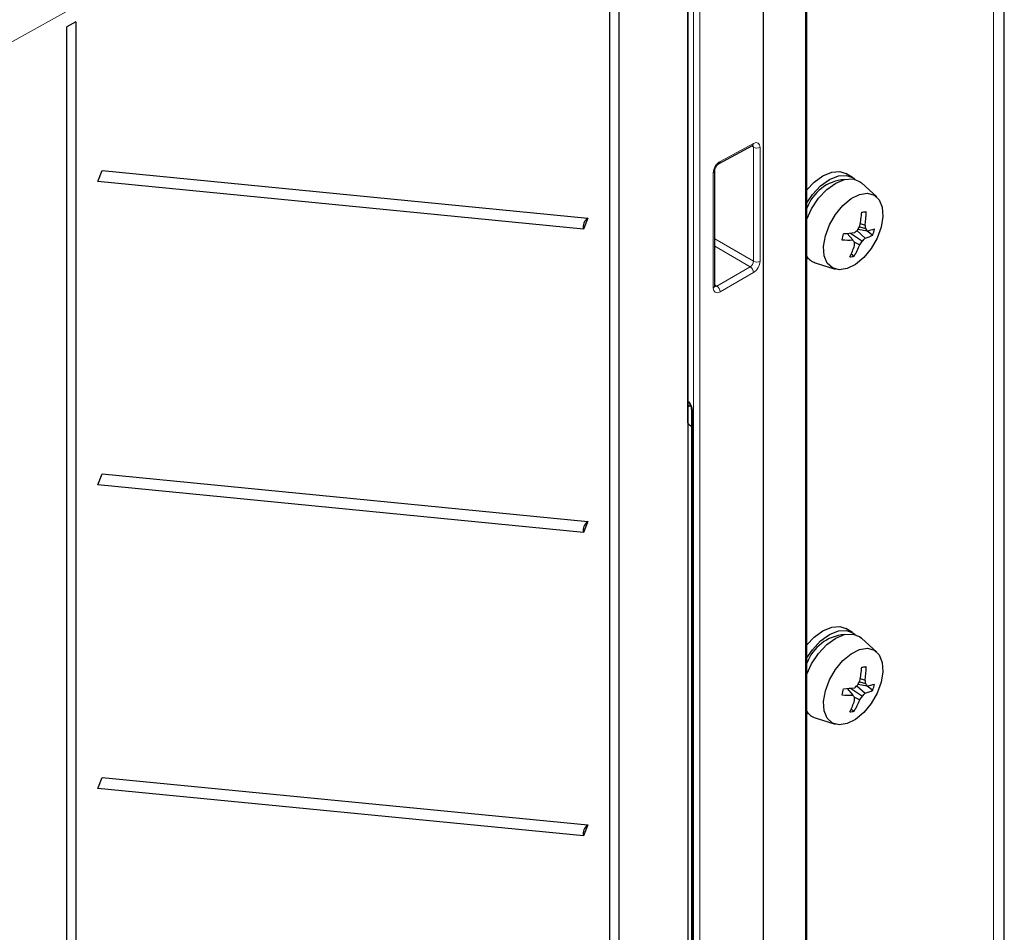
# Paper-space layout 'Blatt2' of a CAD drawing. Header units: millimetres. Extents: x 5 to 418, y 2 to 292.
# Tile 50 of 66: x 138 to 180, y 156 to 195. Entities that reach past the tile are written whole.
import ezdxf

# ---------------------------------------------------------------- set-up
doc = ezdxf.new("R2010")
doc.units = ezdxf.units.MM

psp = doc.layouts.new('Blatt2')

# ---------------------------------------------------------------- linework, layer by layer
at = {"color": 7, "linetype": 'Continuous', "lineweight": 25}
for p, q in [((180.444, 117.475), (180.444, 228.524)), ((171.94, 110.636), (171.94, 219.072)), ((170.076, 109.474), (170.076, 217.911)), ((166.818, 177.723), (166.818, 216.354)), ((166.818, 216.028), (166.818, 112.828)), ((163.845, 208.662), (163.845, 117.209)), ((163.465, 116.997), (163.465, 208.449)), ((140.469, 194.986), (140.088, 194.774)), ((140.088, 111.16), (140.088, 194.774)), ((140.469, 194.986), (140.469, 111.372)), ((168.163, 188.882), (169.602, 189.656)), ((141.419, 188.105), (141.606, 188.577)), ((141.606, 188.577), (162.515, 186.527)), ((167.976, 183.606), (167.976, 188.568)), ((173.904, 188.287), (173.621, 188.45)), ((162.328, 186.055), (141.419, 188.105)), ((174.952, 187.444), (174.289, 188.046)), ((162.515, 186.527), (162.328, 186.055)), ((174.204, 186.156), (174.478, 186.084)), ((174.245, 186.306), (174.453, 186.231)), ((173.677, 185.873), (173.923, 185.591)), ((173.817, 185.886), (174.333, 185.543)), ((174.098, 185.994), (174.454, 185.672)), ((174.15, 186.059), (174.538, 185.987)), ((174.541, 185.988), (174.785, 185.803)), ((173.972, 185.516), (174.227, 185.388)), ((173.852, 184.988), (173.98, 184.891)), ((172.305, 184.609), (173.158, 184.337)), ((166.906, 178.587), (166.818, 178.638)), ((166.865, 178.611), (166.818, 178.638)), ((166.865, 178.611), (166.888, 178.598)), ((166.977, 178.208), (166.977, 146.319)), ((166.977, 177.564), (166.859, 177.632)), ((141.419, 175.041), (141.606, 175.513)), ((141.606, 175.513), (162.515, 173.462)), ((162.328, 172.99), (141.419, 175.041)), ((162.515, 173.462), (162.328, 172.99)), ((173.904, 168.69), (173.621, 168.853)), ((174.952, 167.847), (174.289, 168.45)), ((174.245, 166.709), (174.453, 166.634)), ((173.677, 166.276), (173.923, 165.994)), ((173.817, 166.289), (174.333, 165.946)), ((174.098, 166.397), (174.454, 166.076)), ((174.15, 166.462), (174.538, 166.391)), ((174.204, 166.559), (174.478, 166.487)), ((174.541, 166.391), (174.785, 166.206)), ((173.972, 165.919), (174.227, 165.791)), ((173.852, 165.391), (173.98, 165.294)), ((172.305, 165.012), (173.158, 164.74)), ((141.419, 161.976), (141.606, 162.448)), ((141.606, 162.448), (162.515, 160.398)), ((162.328, 159.926), (141.419, 161.976)), ((162.515, 160.398), (162.328, 159.926))]:
    psp.add_line(p, q, dxfattribs=at)
at = {"color": 7, "linetype": 'Continuous', "lineweight": 18}
for p, q in [((179.975, 116.822), (179.975, 227.871)), ((171.884, 110.556), (171.884, 218.992)), ((167.059, 112.898), (167.059, 216.387)), ((167.339, 216.385), (167.339, 112.896)), ((166.101, 209.928), (136.962, 193.705)), ((168.207, 188.975), (169.646, 189.749)), ((169.649, 189.581), (169.56, 189.633)), ((169.649, 184.676), (169.649, 189.581)), ((169.929, 189.58), (169.929, 184.675)), ((167.915, 183.523), (167.915, 188.485)), ((167.976, 185.642), (169.649, 184.676)), ((169.505, 184.436), (167.976, 185.318)), ((168.066, 183.605), (169.505, 184.436)), ((169.646, 184.191), (168.207, 183.36)), ((167.976, 183.657), (168.066, 183.605)), ((166.818, 178.623), (166.846, 178.606)), ((167.035, 178.126), (167.035, 146.238))]:
    psp.add_line(p, q, dxfattribs=at)
at = {"color": 7, "linetype": 'Continuous', "lineweight": 25, "flags": 128}
for points in [[(169.602, 189.656), (169.604, 189.657), (169.606, 189.658)], [(171.94, 187.757), (172.253, 188.083), (172.635, 188.359), (173.016, 188.514), (173.368, 188.536), (173.621, 188.45)], [(171.94, 187.194), (172.181, 187.542), (172.536, 187.919), (172.918, 188.196), (173.299, 188.351), (173.651, 188.373), (173.947, 188.26), (174.029, 188.194)], [(171.94, 186.49), (172.149, 186.935), (172.45, 187.386), (172.805, 187.764), (173.187, 188.041), (173.568, 188.196), (173.919, 188.218), (174.216, 188.105), (174.289, 188.046)], [(175.142, 186.14), (174.97, 185.671), (174.714, 185.224), (174.395, 184.837), (174.04, 184.54), (173.677, 184.358), (173.335, 184.306), (173.043, 184.387), (172.823, 184.595), (172.694, 184.914), (172.666, 185.316), (172.742, 185.771), (172.914, 186.241), (173.17, 186.687), (173.489, 187.074), (173.844, 187.371), (174.207, 187.553), (174.548, 187.606), (174.841, 187.525), (175.061, 187.316), (175.19, 186.998), (175.218, 186.595), (175.142, 186.14)], [(172.047, 184.761), (172.001, 184.777), (171.94, 184.803)], [(171.94, 168.16), (172.253, 168.486), (172.635, 168.762), (173.016, 168.917), (173.368, 168.939), (173.621, 168.853)], [(171.94, 167.597), (172.181, 167.945), (172.536, 168.322), (172.918, 168.599), (173.299, 168.754), (173.651, 168.776), (173.947, 168.663), (174.029, 168.597)], [(171.94, 166.893), (172.149, 167.338), (172.45, 167.789), (172.805, 168.167), (173.187, 168.444), (173.568, 168.599), (173.919, 168.621), (174.216, 168.508), (174.289, 168.45)], [(175.142, 166.544), (174.97, 166.074), (174.714, 165.627), (174.395, 165.24), (174.04, 164.943), (173.677, 164.762), (173.335, 164.709), (173.043, 164.79), (172.823, 164.998), (172.694, 165.317), (172.666, 165.719), (172.742, 166.174), (172.914, 166.644), (173.17, 167.09), (173.489, 167.477), (173.844, 167.774), (174.207, 167.956), (174.548, 168.009), (174.841, 167.928), (175.061, 167.719), (175.19, 167.401), (175.218, 166.998), (175.142, 166.544)], [(172.047, 165.164), (172.001, 165.18), (171.94, 165.206)]]:
    psp.add_lwpolyline(points, dxfattribs=at)
at = {"color": 7, "linetype": 'Continuous', "lineweight": 18}
for centre, radius, start, end in [((169.543, 189.74), 0.104, 307.1493, 4.5704), ((169.79, 189.855), 0.308, 242.6565, 296.7662), ((168.111, 188.964), 0.0975, 302.7338, 6.5083), ((167.879, 188.576), 0.0973, 291.686, 355.6023), ((169.33, 184.171), 0.317, 3.5222, 56.4778), ((169.79, 184.95), 0.308, 242.6565, 296.7662), ((167.879, 183.614), 0.0973, 291.6793, 355.6673), ((167.891, 183.341), 0.317, 3.5222, 56.4778), ((166.999, 178.282), 0.226, 111.9149, 143.4052), ((166.936, 178.126), 0.303, 89.623, 112.9005), ((167.073, 178.215), 0.0964, 184.2435, 247.0521)]:
    psp.add_arc(centre, radius, start, end, dxfattribs=at)
at = {"color": 7, "linetype": 'Continuous', "lineweight": 25}
for centre, radius, start, end in [((173.713, 186.314), 1.886, 94.7233, 159.9868), ((162.755, 186.159), 0.44, 123.1264, 193.6231), ((167.817, 187.411), 6.522, 349.2615, 354.5088), ((173.391, 193.376), 6.653, 277.9324, 279.5629), ((170.448, 186.822), 4.048, 351.6062, 359.9147), ((168.816, 189.06), 6.12, 330.3461, 332.1019), ((171.461, 185.641), 3.05, 8.3559, 11.1513), ((167.84, 187.247), 5.853, 343.6441, 346.3142), ((172.807, 196.408), 10.57, 273.9025, 276.5209), ((169.913, 190.171), 5.912, 313.8318, 315.563), ((174.034, 187.221), 1.604, 285.1602, 297.893), ((172.493, 184.782), 2.374, 30.5267, 33.2793), ((173.909, 189.193), 3.267, 281.1125, 286.845), ((171.122, 186.927), 3.831, 342.9396, 347.0188), ((173.749, 189.214), 3.627, 265.3596, 272.7459), ((169.639, 186.894), 4.624, 333.9285, 340.5293), ((161.877, 177.554), 14.481, 33.2357, 33.7116), ((171.036, 186.663), 3.435, 328.9482, 338.2175), ((169.463, 185.115), 4.541, 2.9994, 4.7374), ((170.811, 187.839), 4.204, 324.3376, 326.9009), ((171.642, 188.184), 3.77, 315.54, 318.229), ((172.52, 185.269), 0.694, 213.4167, 252.0062), ((173.503, 187.365), 2.52, 276.595, 280.9003), ((162.755, 173.094), 0.44, 123.1264, 193.6231), ((173.713, 166.717), 1.886, 94.7233, 159.9868), ((167.817, 167.814), 6.522, 349.2615, 354.5088), ((173.391, 173.779), 6.653, 277.9324, 279.5629), ((170.448, 167.225), 4.048, 351.6062, 359.9147), ((168.816, 169.463), 6.12, 330.3461, 332.1019), ((171.461, 166.044), 3.05, 8.3559, 11.1513), ((167.84, 167.65), 5.853, 343.6441, 346.3142), ((172.807, 176.811), 10.57, 273.9025, 276.5209), ((169.913, 170.574), 5.912, 313.8318, 315.563), ((174.034, 167.624), 1.604, 285.1602, 297.893), ((172.493, 165.185), 2.374, 30.5267, 33.2793), ((173.909, 169.596), 3.267, 281.1125, 286.845), ((171.122, 167.33), 3.831, 342.9396, 347.0188), ((173.749, 169.617), 3.627, 265.3596, 272.7459), ((169.639, 167.297), 4.624, 333.9285, 340.5293), ((161.877, 157.957), 14.481, 33.2357, 33.7116), ((171.036, 167.066), 3.435, 328.9482, 338.2175), ((169.463, 165.518), 4.541, 2.9994, 4.7374), ((170.811, 168.242), 4.204, 324.3376, 326.9009), ((171.642, 168.587), 3.77, 315.54, 318.229), ((172.52, 165.672), 0.694, 213.4167, 252.0062), ((173.503, 167.769), 2.52, 276.595, 280.9003), ((162.755, 160.029), 0.44, 123.1264, 193.6231)]:
    psp.add_arc(centre, radius, start, end, dxfattribs=at)
at = {"color": 7, "linetype": 'Continuous', "lineweight": 18}
for centre, major_axis, ratio, start_param, end_param in [((169.502, 189.502), (0.105, 0.17), 0.597161, 5.516415, 6.296362), ((169.641, 189.419), (0.205, 0.343), 0.587369, 5.506743, 7.060086), ((168.202, 188.646), (0.205, 0.343), 0.587369, 0.7769, 2.36515), ((169.502, 184.598), (0.105, 0.17), 0.597161, 3.963072, 5.516415), ((169.641, 184.514), (0.205, 0.343), 0.587369, 3.9534, 5.506743), ((168.064, 183.767), (0.105, 0.17), 0.597161, 3.150811, 3.963072), ((168.202, 183.684), (0.205, 0.343), 0.587369, 2.36515, 3.9534), ((166.752, 178.272), (-0.117, 0.488), 0.528187, 4.28515, 5.281654)]:
    psp.add_ellipse(centre, major_axis=major_axis, ratio=ratio, start_param=start_param, end_param=end_param, dxfattribs=at)
at = {"color": 7, "linetype": 'Continuous', "lineweight": 25}
psp.add_ellipse((166.957, 177.806), major_axis=(0.097, 0.175), ratio=0.567218, start_param=2.347686, end_param=3.133084, dxfattribs=at)
for points, knots in [([(169.602, 189.656), (169.612, 189.66), (169.628, 189.667), (169.627, 189.666), (169.627, 189.666)], [0, 0, 0, 0, 0.5931116, 1, 1, 1, 1]), ([(167.976, 188.568), (167.977, 188.583), (167.978, 188.612), (167.997, 188.676), (168.03, 188.745), (168.077, 188.811), (168.126, 188.86), (168.152, 188.875), (168.163, 188.882)], [0, 0, 0, 0, 0.153188, 0.314602, 0.490762, 0.675756, 0.859357, 1, 1, 1, 1]), ([(167.979, 183.579), (167.978, 183.579), (167.978, 183.58), (167.976, 183.598), (167.976, 183.606)], [0, 0, 0, 0, 0.511347, 1, 1, 1, 1]), ([(166.804, 178.645), (166.807, 178.643), (166.815, 178.638), (166.836, 178.619), (166.861, 178.589), (166.894, 178.539), (166.932, 178.459), (166.969, 178.339), (166.974, 178.257), (166.977, 178.208)], [0, 0, 0, 0, 0.058972, 0.118731, 0.188388, 0.285482, 0.433559, 0.664234, 1, 1, 1, 1])]:
    psp.add_open_spline(points, degree=3, knots=knots, dxfattribs=at)

doc.saveas('drawing.dxf')
